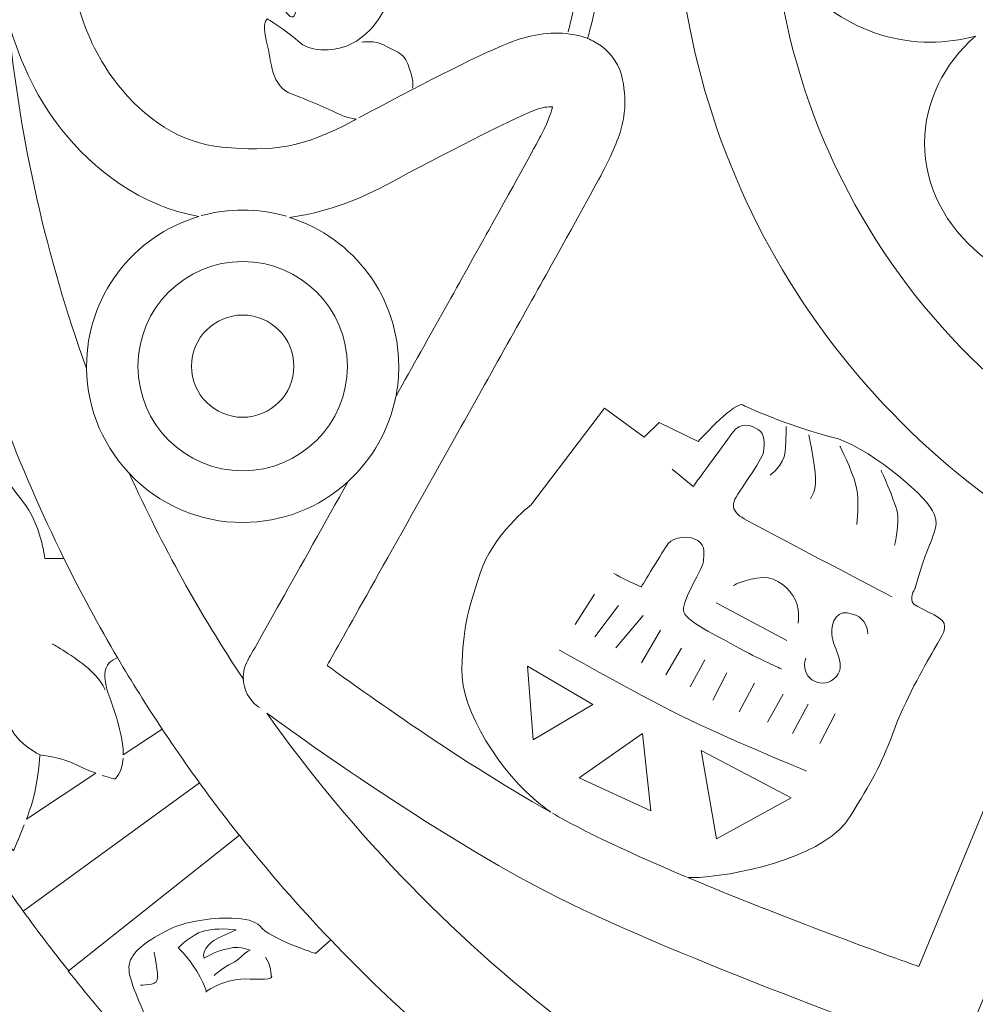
# Model space of a CAD drawing. Header units: millimetres. Extents: x -235 to 244, y -214 to 172.
# Tile 90 of 108: x 46 to 64, y 86 to 105. Entities that reach past the tile are written whole.
import ezdxf

# ---------------------------------------------------------------- set-up
doc = ezdxf.new("R2010")
doc.units = ezdxf.units.MM
doc.header["$MEASUREMENT"] = 0
doc.layers.add('Layer 1', color=7, linetype='Continuous')

msp = doc.modelspace()

# ---------------------------------------------------------------- linework, layer by layer
at = {"layer": 'Layer 1', "lineweight": 15}
for points, knots in [([(73.5153, 171.5214), (38.3394, 171.4537), (9.8583, 142.9189), (9.8583, 107.7417), (9.8583, 107.7417), (9.8583, 72.5175), (38.4139, 43.9619), (73.638, 43.9619), (73.638, 43.9619), (108.8618, 43.9619), (137.4178, 72.5175), (137.4178, 107.7417), (137.4178, 107.7417), (137.4178, 142.9655), (108.8632, 171.5214), (73.638, 171.5214), (73.638, 171.5214), (73.638, 171.5214), (73.5153, 171.5214), (73.5153, 171.5214)], [0, 0, 0, 0, 0.1666667, 0.1666667, 0.1666667, 0.1666667, 0.3333333, 0.3333333, 0.3333333, 0.3333333, 0.5, 0.5, 0.5, 0.5, 0.6666667, 0.6666667, 0.6666667, 0.6666667, 1, 1, 1, 1]), ([(55.7208, 126.0625), (55.7815, 125.9206), (55.8556, 125.7718), (55.9536, 125.6726), (55.9536, 125.6726), (56.0101, 125.6162), (56.0637, 125.5763), (56.1134, 125.5432), (56.1134, 125.5432), (56.0665, 125.4797), (56.021, 125.4137), (55.9797, 125.3407), (55.9797, 125.3407), (55.7966, 125.0221), (55.8062, 124.73), (55.8503, 124.4228), (55.8503, 124.4228), (55.7398, 124.4118), (55.6118, 124.3896), (55.525, 124.3346), (55.525, 124.3346), (55.3444, 124.2188), (55.1666, 124.1349), (55.0593, 123.9282), (55.0593, 123.9282), (54.9669, 123.7475), (54.9531, 123.6456), (55.0318, 123.4512), (55.0318, 123.4512), (55.0883, 123.3094), (55.3472, 123.1852), (55.4312, 123.1231), (55.4312, 123.1231), (55.3486, 123.0515), (55.1599, 122.9386), (55.0674, 122.8448), (55.0674, 122.8448), (54.8, 122.5735), (54.7521, 122.5114), (54.413, 122.4782), (54.413, 122.4782), (54.074, 122.4454), (53.892, 122.3625), (53.7322, 122.1463), (53.7322, 122.1463), (53.5724, 121.93), (53.4895, 121.4654), (53.5311, 121.3374), (53.5311, 121.3374), (53.5724, 121.2107), (53.6151, 120.884), (53.8754, 120.8343), (53.8754, 120.8343), (54.103, 120.7916), (54.2808, 120.775), (54.3287, 120.7697), (54.3287, 120.7697), (54.3386, 120.6593), (54.2779, 120.4734), (54.3358, 120.2857), (54.3358, 120.2857), (54.3936, 120.0984), (54.5947, 119.8423), (54.7877, 119.7266), (54.7877, 119.7266), (54.9821, 119.6105), (55.314, 119.5844), (55.4146, 119.7153), (55.4146, 119.7153), (55.4918, 119.8172), (56.498, 120.8414), (57.0134, 121.3663), (57.0134, 121.3663), (57.0285, 121.3345), (57.0451, 121.307), (57.0628, 121.289), (57.0628, 121.289), (57.1813, 121.1719), (57.2984, 121.041), (57.4131, 121.0093), (57.4131, 121.0093), (57.4198, 121.0065), (57.4254, 121.005), (57.4321, 121.004), (57.4321, 121.004), (56.8285, 120.8191), (56.4151, 120.2624), (56.4151, 119.6327), (56.4151, 119.6327), (56.4151, 119.0637), (56.7527, 118.5483), (57.2737, 118.3193), (57.2737, 118.3193), (57.2737, 118.3193), (57.2709, 117.6593), (57.2709, 117.6593), (57.2709, 117.6593), (57.2709, 117.6593), (57.3302, 117.4335), (57.5549, 117.3714), (57.5549, 117.3714), (57.781, 117.3093), (58.0191, 117.4483), (58.0191, 117.4483), (58.0191, 117.4483), (58.0191, 117.4483), (58.2273, 117.2211), (58.022, 117.0201), (58.022, 117.0201), (57.8152, 116.8186), (57.8346, 116.6546), (57.9574, 116.3738), (57.9574, 116.3738), (58.0798, 116.0912), (58.3994, 116.1353), (58.3994, 116.1353), (58.3994, 116.1353), (58.3994, 116.1353), (58.8228, 116.2648), (58.9812, 116.3861), (58.9812, 116.3861), (59.1381, 116.5085), (59.4729, 116.9372), (59.4729, 116.9372), (59.4729, 116.9372), (59.4729, 116.9372), (59.4772, 117.2391), (59.4772, 117.4374), (59.4772, 117.4374), (59.4772, 117.636), (59.5901, 117.7337), (59.7527, 117.7337), (59.7527, 117.7337), (59.9139, 117.7337), (60.1139, 117.5616), (60.1139, 117.5616), (60.1139, 117.5616), (60.1139, 117.5616), (60.5948, 118.0121), (60.5948, 118.0121), (60.5948, 118.0121), (60.5948, 118.0121), (60.3439, 118.4174), (60.3439, 118.4174), (60.3439, 118.4174), (60.3439, 118.4174), (61.427, 118.537), (62.2235, 118.5508), (62.2235, 118.5508), (62.5516, 118.5564), (62.8081, 118.5896), (63.0145, 118.6238), (63.0145, 118.6238), (60.2117, 115.8665), (58.47, 112.0357), (58.47, 107.8023), (58.47, 107.8023), (58.47, 101.9702), (61.7716, 96.899), (66.6029, 94.3513), (66.6029, 94.3513), (66.6029, 94.3513), (63.2791, 86.3228), (63.2791, 86.3228), (63.2791, 86.3228), (62.7513, 86.5143), (60.6554, 87.2654), (58.718, 88.081), (58.718, 88.081), (58.7963, 88.0771), (58.8736, 88.0757), (58.948, 88.081), (58.948, 88.081), (59.9457, 88.1501), (61.4838, 88.5537), (61.9205, 89.2744), (61.9205, 89.2744), (62.3572, 89.9938), (62.5146, 90.2432), (62.764, 90.917), (62.764, 90.917), (63.0134, 91.5925), (63.3634, 92.1972), (63.5754, 92.5722), (63.5754, 92.5722), (63.7878, 92.9469), (63.8015, 92.9331), (63.7793, 93.0862), (63.7793, 93.0862), (63.7588, 93.2404), (63.1799, 93.3977), (63.1468, 93.5187), (63.1468, 93.5187), (63.1125, 93.6415), (63.206, 93.7861), (63.206, 93.7861), (63.206, 93.7861), (63.4914, 94.8392), (63.7451, 94.952), (63.5493, 95.3129), (63.5493, 95.3129), (63.3549, 95.6742), (62.2306, 96.6098), (61.5663, 96.7667), (61.5663, 96.7667), (60.902, 96.9255), (59.9622, 97.31), (59.8105, 97.3993), (59.8105, 97.3993), (59.8024, 97.4049), (59.7901, 97.4077), (59.7763, 97.4063), (59.7763, 97.4063), (59.571, 97.3912), (58.9275, 96.68), (58.9275, 96.68), (58.9275, 96.68), (58.9275, 96.68), (58.1571, 97.0507), (58.1571, 97.0507), (58.1571, 97.0507), (58.1571, 97.0507), (57.8636, 96.7643), (57.8636, 96.7643), (57.8636, 96.7643), (57.8636, 96.7643), (57.0822, 97.3333), (57.0822, 97.3333), (57.0822, 97.3333), (57.0822, 97.3333), (55.6241, 95.4248), (55.6241, 95.4248), (55.6241, 95.4248), (55.6241, 95.4248), (54.8731, 94.843), (54.6198, 94.062), (54.6198, 94.062), (54.3661, 93.2792), (54.2945, 93.0132), (54.2656, 92.1933), (54.2656, 92.1933), (54.2381, 91.3731), (55.0385, 90.1331), (55.8242, 89.5157), (55.8242, 89.5157), (55.8848, 89.4688), (55.9536, 89.4177), (56.021, 89.3669), (56.021, 89.3669), (54.1001, 90.4432), (52.0717, 91.9287), (51.6099, 92.2621), (51.6099, 92.2621), (51.8787, 92.7401), (52.8118, 94.4021), (54.0532, 96.6182), (54.0532, 96.6182), (54.7574, 97.8748), (55.4728, 99.1536), (56.0334, 100.1612), (56.0334, 100.1612), (56.5943, 101.1683), (56.9774, 101.8587), (57.1002, 102.1025), (57.1002, 102.1025), (57.2847, 102.4719), (57.4004, 102.7516), (57.4543, 103.0437), (57.4543, 103.0437), (57.508, 103.3362), (57.4748, 103.6075), (57.4378, 103.8128), (57.4378, 103.8128), (57.3894, 104.0858), (57.213, 104.3363), (57.0134, 104.4813), (57.0134, 104.4813), (56.9266, 104.5444), (56.837, 104.5899), (56.7474, 104.6259), (56.7474, 104.6259), (56.8631, 105.0545), (57.0243, 105.7269), (57.0698, 106.3581), (57.0698, 106.3581), (57.1414, 107.3501), (57.3055, 108.2571), (57.0451, 109.5027), (57.0451, 109.5027), (56.9319, 110.0428), (56.7805, 110.5349), (56.6412, 110.9413), (56.6412, 110.9413), (56.7668, 110.9787), (56.892, 111.0338), (57.0134, 111.122), (57.0134, 111.122), (57.213, 111.2652), (57.3894, 111.5174), (57.4378, 111.7891), (57.4378, 111.7891), (57.4748, 111.9954), (57.5108, 112.2671), (57.4543, 112.5592), (57.4543, 112.5592), (57.4004, 112.8513), (57.2847, 113.1325), (57.1002, 113.5018), (57.1002, 113.5018), (56.9774, 113.7456), (56.5929, 114.4335), (56.0319, 115.4421), (56.0319, 115.4421), (55.4714, 116.4493), (54.7574, 117.7281), (54.0532, 118.985), (54.0532, 118.985), (52.8118, 121.1994), (51.8787, 122.8614), (51.6099, 123.3397), (51.6099, 123.3397), (52.047, 123.6565), (53.8934, 125.0055), (55.7208, 126.0625)], [0, 0, 0, 0, 0.0121951, 0.0121951, 0.0121951, 0.0121951, 0.0243902, 0.0243902, 0.0243902, 0.0243902, 0.0365854, 0.0365854, 0.0365854, 0.0365854, 0.0487805, 0.0487805, 0.0487805, 0.0487805, 0.0609756, 0.0609756, 0.0609756, 0.0609756, 0.0731707, 0.0731707, 0.0731707, 0.0731707, 0.0853659, 0.0853659, 0.0853659, 0.0853659, 0.097561, 0.097561, 0.097561, 0.097561, 0.1097561, 0.1097561, 0.1097561, 0.1097561, 0.1219512, 0.1219512, 0.1219512, 0.1219512, 0.1341463, 0.1341463, 0.1341463, 0.1341463, 0.1463415, 0.1463415, 0.1463415, 0.1463415, 0.1585366, 0.1585366, 0.1585366, 0.1585366, 0.1707317, 0.1707317, 0.1707317, 0.1707317, 0.1829268, 0.1829268, 0.1829268, 0.1829268, 0.195122, 0.195122, 0.195122, 0.195122, 0.2073171, 0.2073171, 0.2073171, 0.2073171, 0.2195122, 0.2195122, 0.2195122, 0.2195122, 0.2317073, 0.2317073, 0.2317073, 0.2317073, 0.2439024, 0.2439024, 0.2439024, 0.2439024, 0.2560976, 0.2560976, 0.2560976, 0.2560976, 0.2682927, 0.2682927, 0.2682927, 0.2682927, 0.2804878, 0.2804878, 0.2804878, 0.2804878, 0.2926829, 0.2926829, 0.2926829, 0.2926829, 0.304878, 0.304878, 0.304878, 0.304878, 0.3170732, 0.3170732, 0.3170732, 0.3170732, 0.3292683, 0.3292683, 0.3292683, 0.3292683, 0.3414634, 0.3414634, 0.3414634, 0.3414634, 0.3536585, 0.3536585, 0.3536585, 0.3536585, 0.3658537, 0.3658537, 0.3658537, 0.3658537, 0.3780488, 0.3780488, 0.3780488, 0.3780488, 0.3902439, 0.3902439, 0.3902439, 0.3902439, 0.402439, 0.402439, 0.402439, 0.402439, 0.4146341, 0.4146341, 0.4146341, 0.4146341, 0.4268293, 0.4268293, 0.4268293, 0.4268293, 0.4390244, 0.4390244, 0.4390244, 0.4390244, 0.4512195, 0.4512195, 0.4512195, 0.4512195, 0.4634146, 0.4634146, 0.4634146, 0.4634146, 0.4756098, 0.4756098, 0.4756098, 0.4756098, 0.4878049, 0.4878049, 0.4878049, 0.4878049, 0.5, 0.5, 0.5, 0.5, 0.5121951, 0.5121951, 0.5121951, 0.5121951, 0.5243902, 0.5243902, 0.5243902, 0.5243902, 0.5365854, 0.5365854, 0.5365854, 0.5365854, 0.5487805, 0.5487805, 0.5487805, 0.5487805, 0.5609756, 0.5609756, 0.5609756, 0.5609756, 0.5731707, 0.5731707, 0.5731707, 0.5731707, 0.5853659, 0.5853659, 0.5853659, 0.5853659, 0.597561, 0.597561, 0.597561, 0.597561, 0.6097561, 0.6097561, 0.6097561, 0.6097561, 0.6219512, 0.6219512, 0.6219512, 0.6219512, 0.6341463, 0.6341463, 0.6341463, 0.6341463, 0.6463415, 0.6463415, 0.6463415, 0.6463415, 0.6585366, 0.6585366, 0.6585366, 0.6585366, 0.6707317, 0.6707317, 0.6707317, 0.6707317, 0.6829268, 0.6829268, 0.6829268, 0.6829268, 0.695122, 0.695122, 0.695122, 0.695122, 0.7073171, 0.7073171, 0.7073171, 0.7073171, 0.7195122, 0.7195122, 0.7195122, 0.7195122, 0.7317073, 0.7317073, 0.7317073, 0.7317073, 0.7439024, 0.7439024, 0.7439024, 0.7439024, 0.7560976, 0.7560976, 0.7560976, 0.7560976, 0.7682927, 0.7682927, 0.7682927, 0.7682927, 0.7804878, 0.7804878, 0.7804878, 0.7804878, 0.7926829, 0.7926829, 0.7926829, 0.7926829, 0.804878, 0.804878, 0.804878, 0.804878, 0.8170732, 0.8170732, 0.8170732, 0.8170732, 0.8292683, 0.8292683, 0.8292683, 0.8292683, 0.8414634, 0.8414634, 0.8414634, 0.8414634, 0.8536585, 0.8536585, 0.8536585, 0.8536585, 0.8658537, 0.8658537, 0.8658537, 0.8658537, 0.8780488, 0.8780488, 0.8780488, 0.8780488, 0.8902439, 0.8902439, 0.8902439, 0.8902439, 0.902439, 0.902439, 0.902439, 0.902439, 0.9146341, 0.9146341, 0.9146341, 0.9146341, 0.9268293, 0.9268293, 0.9268293, 0.9268293, 0.9390244, 0.9390244, 0.9390244, 0.9390244, 0.9512195, 0.9512195, 0.9512195, 0.9512195, 0.9634146, 0.9634146, 0.9634146, 0.9634146, 0.9756098, 0.9756098, 0.9756098, 0.9756098, 1, 1, 1, 1]), ([(46.7027, 110.3282), (46.744, 109.9617), (46.7786, 109.6047), (46.7729, 109.4145), (46.7729, 109.4145), (46.7567, 108.8949), (46.7401, 108.5421), (46.8364, 108.2334), (46.8364, 108.2334), (46.937, 107.9096), (47.2072, 107.1864), (47.4566, 106.9257), (47.4566, 106.9257), (47.7074, 106.6653), (48.063, 106.3538), (48.1565, 106.2685), (48.1565, 106.2685), (48.2518, 106.1831), (48.9489, 105.7753), (49.1845, 105.7075), (49.1845, 105.7075), (49.4202, 105.6402), (49.4671, 105.7185), (49.6671, 105.6402), (49.6671, 105.6402), (49.8668, 105.5615), (50.203, 105.2803), (50.3642, 105.3025), (50.3642, 105.3025), (50.5268, 105.3244), (50.6288, 105.2846), (50.7004, 105.2556), (50.7004, 105.2556), (50.772, 105.2267), (51.1029, 104.5582), (50.9583, 105.8109), (50.9583, 105.8109), (50.8147, 107.0622), (51.1978, 106.7398), (51.5397, 107.1821), (51.5397, 107.1821), (51.8815, 107.6231), (51.9574, 108.2599), (51.9574, 108.2599), (51.9574, 108.2599), (51.9574, 108.2599), (52.3031, 108.1234), (52.3031, 108.1234), (52.3031, 108.1234), (52.3031, 108.1234), (52.9659, 107.4866), (53.0626, 107.1656), (53.0626, 107.1656), (53.1603, 106.8445), (53.2817, 106.3002), (53.0873, 105.9019), (53.0873, 105.9019), (52.8915, 105.5022), (52.7222, 105.0807), (52.4629, 104.8076), (52.4629, 104.8076), (52.2054, 104.5335), (51.945, 104.4633), (51.945, 104.4633), (51.945, 104.4633), (51.945, 104.4633), (51.3908, 104.276), (51.0684, 104.5515), (51.0684, 104.5515), (50.7459, 104.8284), (50.4344, 105.0129), (50.4344, 105.0129), (50.4344, 105.0129), (50.4344, 105.0129), (50.3106, 104.9773), (50.4154, 104.5638), (50.4154, 104.5638), (50.5212, 104.149), (50.4923, 103.6928), (50.9167, 103.5316), (50.9167, 103.5316), (51.34, 103.3704), (51.643, 103.23), (51.9214, 103.103), (51.9214, 103.103), (51.9972, 103.0688), (52.0911, 103.0494), (52.1874, 103.037), (52.1874, 103.037), (52.1655, 103.0261), (52.1447, 103.0148), (52.1225, 103.0038), (52.1225, 103.0038), (51.1058, 102.4567), (50.5297, 102.3988), (49.5415, 102.4842), (49.5415, 102.4842), (48.7231, 102.5562), (48.0038, 103.0465), (47.4623, 103.7397), (47.4623, 103.7397), (46.9317, 104.4178), (46.3873, 105.5657), (46.3873, 107.8023), (46.3873, 107.8023), (46.3873, 108.873), (46.514, 109.6886), (46.7027, 110.3282)], [0, 0, 0, 0, 0.0357143, 0.0357143, 0.0357143, 0.0357143, 0.0714286, 0.0714286, 0.0714286, 0.0714286, 0.1071429, 0.1071429, 0.1071429, 0.1071429, 0.1428571, 0.1428571, 0.1428571, 0.1428571, 0.1785714, 0.1785714, 0.1785714, 0.1785714, 0.2142857, 0.2142857, 0.2142857, 0.2142857, 0.25, 0.25, 0.25, 0.25, 0.2857143, 0.2857143, 0.2857143, 0.2857143, 0.3214286, 0.3214286, 0.3214286, 0.3214286, 0.3571429, 0.3571429, 0.3571429, 0.3571429, 0.3928571, 0.3928571, 0.3928571, 0.3928571, 0.4285714, 0.4285714, 0.4285714, 0.4285714, 0.4642857, 0.4642857, 0.4642857, 0.4642857, 0.5, 0.5, 0.5, 0.5, 0.5357143, 0.5357143, 0.5357143, 0.5357143, 0.5714286, 0.5714286, 0.5714286, 0.5714286, 0.6071429, 0.6071429, 0.6071429, 0.6071429, 0.6428571, 0.6428571, 0.6428571, 0.6428571, 0.6785714, 0.6785714, 0.6785714, 0.6785714, 0.7142857, 0.7142857, 0.7142857, 0.7142857, 0.75, 0.75, 0.75, 0.75, 0.7857143, 0.7857143, 0.7857143, 0.7857143, 0.8214286, 0.8214286, 0.8214286, 0.8214286, 0.8571429, 0.8571429, 0.8571429, 0.8571429, 0.8928571, 0.8928571, 0.8928571, 0.8928571, 0.9285714, 0.9285714, 0.9285714, 0.9285714, 1, 1, 1, 1]), ([(60.4141, 106.6255), (60.9296, 105.3728), (62.1505, 104.5557), (63.5052, 104.5557), (63.5052, 104.5557), (63.8058, 104.5557), (64.1046, 104.5956), (64.3942, 104.6753), (64.3942, 104.6753), (63.774, 104.1214), (63.3923, 103.3827), (63.3923, 102.5657), (63.3923, 102.5657), (63.3923, 100.8417), (65.0775, 99.4542), (67.1723, 99.4542), (67.1723, 99.4542), (67.1723, 99.4542), (70.8338, 99.4542), (70.8338, 99.4542), (70.8338, 99.4542), (70.8338, 99.4542), (70.8338, 96.476), (70.8338, 96.476), (70.8338, 96.476), (70.8338, 95.7885), (71.0761, 95.1616), (71.4801, 94.6709), (71.4801, 94.6709), (65.5421, 95.6505), (60.9419, 100.5453), (60.4141, 106.6255)], [0, 0, 0, 0, 0.1111111, 0.1111111, 0.1111111, 0.1111111, 0.2222222, 0.2222222, 0.2222222, 0.2222222, 0.3333333, 0.3333333, 0.3333333, 0.3333333, 0.4444444, 0.4444444, 0.4444444, 0.4444444, 0.5555556, 0.5555556, 0.5555556, 0.5555556, 0.6666667, 0.6666667, 0.6666667, 0.6666667, 0.7777778, 0.7777778, 0.7777778, 0.7777778, 1, 1, 1, 1]), ([(45.3167, 104.9854), (45.5742, 104.0636), (45.9464, 103.3746), (46.3457, 102.8634), (46.3457, 102.8634), (47.0019, 102.0242), (47.9332, 101.32), (49.0773, 101.1161), (49.0773, 101.1161), (47.7653, 100.7316), (46.864, 99.5286), (46.864, 98.1616), (46.864, 98.1616), (46.864, 98.1465), (46.864, 98.1313), (46.864, 98.1175), (46.864, 98.1175), (46.0787, 100.2945), (45.5509, 102.5974), (45.3167, 104.9854)], [0, 0, 0, 0, 0.1666667, 0.1666667, 0.1666667, 0.1666667, 0.3333333, 0.3333333, 0.3333333, 0.3333333, 0.5, 0.5, 0.5, 0.5, 0.6666667, 0.6666667, 0.6666667, 0.6666667, 1, 1, 1, 1]), ([(56.057, 103.2822), (56.0418, 103.2011), (55.9893, 103.0412), (55.8351, 102.734), (55.8351, 102.734), (55.7853, 102.6345), (55.3557, 101.8531), (54.7962, 100.8473), (54.7962, 100.8473), (54.2793, 99.917), (53.6179, 98.7374), (52.9674, 97.5746), (52.9674, 97.5746), (53.0044, 97.7672), (53.0224, 97.9644), (53.0224, 98.1616), (53.0224, 98.1616), (53.0224, 99.5064), (52.1503, 100.6956), (50.8673, 101.0981), (50.8673, 101.0981), (51.486, 101.1863), (52.1115, 101.3832), (52.7952, 101.7497), (52.7952, 101.7497), (53.9029, 102.3452), (55.1888, 103.0067), (55.718, 103.219), (55.718, 103.219), (55.8654, 103.278), (55.9589, 103.2755), (56.057, 103.2822)], [0, 0, 0, 0, 0.1111111, 0.1111111, 0.1111111, 0.1111111, 0.2222222, 0.2222222, 0.2222222, 0.2222222, 0.3333333, 0.3333333, 0.3333333, 0.3333333, 0.4444444, 0.4444444, 0.4444444, 0.4444444, 0.5555556, 0.5555556, 0.5555556, 0.5555556, 0.6666667, 0.6666667, 0.6666667, 0.6666667, 0.7777778, 0.7777778, 0.7777778, 0.7777778, 1, 1, 1, 1]), ([(45.1992, 97.1844), (45.559, 96.2224), (45.9682, 95.2854), (46.4187, 94.3731), (46.4187, 94.3731), (46.4187, 94.3731), (46.0413, 94.3717), (46.0413, 94.3717), (46.0413, 94.3717), (46.0413, 94.3717), (45.9654, 95.0554), (45.6031, 95.502), (45.6031, 95.502), (45.2874, 95.8933), (45.0835, 96.2968), (44.8947, 96.3399), (44.8947, 96.3399), (44.8672, 96.3466), (44.8411, 96.3452), (44.8136, 96.3356), (44.8136, 96.3356), (44.5998, 96.2598), (44.9568, 95.2385), (44.9209, 94.9259), (44.9209, 94.9259), (44.8852, 94.613), (44.5614, 94.2811), (44.3878, 94.6049), (44.3878, 94.6049), (44.2139, 94.9288), (44.0805, 95.4551), (43.8819, 95.6548), (43.8819, 95.6548), (43.6847, 95.8548), (43.1792, 95.8975), (43.0247, 95.6756), (43.0247, 95.6756), (42.8705, 95.4537), (43.1104, 94.4945), (43.3499, 93.7999), (43.3499, 93.7999), (43.5912, 93.1067), (44.0668, 91.981), (44.0668, 91.981), (44.0668, 91.981), (44.0668, 91.981), (44.3726, 91.7728), (44.6411, 91.7605), (44.6411, 91.7605), (44.9085, 91.7481), (44.9734, 91.6599), (44.9734, 91.6599), (44.9734, 91.6599), (44.9734, 91.6599), (44.6453, 91.008), (44.5889, 90.6566), (44.5889, 90.6566), (44.5324, 90.3053), (44.7804, 89.393), (44.8947, 89.1711), (44.8947, 89.1711), (44.9403, 89.0801), (45.0394, 88.9728), (45.1375, 88.8733), (45.1375, 88.8733), (45.1375, 88.8733), (44.7639, 88.6253), (44.7639, 88.6253), (44.7639, 88.6253), (43.3087, 90.815), (42.0962, 93.1786), (41.1645, 95.6795), (41.1645, 95.6795), (41.1645, 95.6795), (45.1992, 97.1844), (45.1992, 97.1844)], [0, 0, 0, 0, 0.05, 0.05, 0.05, 0.05, 0.1, 0.1, 0.1, 0.1, 0.15, 0.15, 0.15, 0.15, 0.2, 0.2, 0.2, 0.2, 0.25, 0.25, 0.25, 0.25, 0.3, 0.3, 0.3, 0.3, 0.35, 0.35, 0.35, 0.35, 0.4, 0.4, 0.4, 0.4, 0.45, 0.45, 0.45, 0.45, 0.5, 0.5, 0.5, 0.5, 0.55, 0.55, 0.55, 0.55, 0.6, 0.6, 0.6, 0.6, 0.65, 0.65, 0.65, 0.65, 0.7, 0.7, 0.7, 0.7, 0.75, 0.75, 0.75, 0.75, 0.8, 0.8, 0.8, 0.8, 0.85, 0.85, 0.85, 0.85, 0.9, 0.9, 0.9, 0.9, 1, 1, 1, 1]), ([(47.7127, 96.0393), (48.2931, 95.4276), (49.1006, 95.0815), (49.9441, 95.0815), (49.9441, 95.0815), (50.7128, 95.0815), (51.4543, 95.3697), (52.0219, 95.889), (52.0219, 95.889), (51.1139, 94.2698), (50.046, 92.3683), (50.046, 92.3683), (50.046, 92.3683), (49.9825, 92.2537), (49.9508, 92.1256), (49.9564, 91.9947), (49.9564, 91.9947), (49.102, 93.2735), (48.3537, 94.6254), (47.7127, 96.0393)], [0, 0, 0, 0, 0.1666667, 0.1666667, 0.1666667, 0.1666667, 0.3333333, 0.3333333, 0.3333333, 0.3333333, 0.5, 0.5, 0.5, 0.5, 0.6666667, 0.6666667, 0.6666667, 0.6666667, 1, 1, 1, 1]), ([(47.4732, 92.4163), (47.7558, 91.9383), (48.0493, 91.4684), (48.3551, 91.008), (48.3551, 91.008), (48.3551, 91.008), (47.5889, 90.4982), (47.5889, 90.4982), (47.5889, 90.4982), (47.5889, 90.549), (47.5861, 90.603), (47.5794, 90.6637), (47.5794, 90.6637), (47.5226, 91.1445), (47.3381, 91.5428), (47.2732, 91.7714), (47.2732, 91.7714), (47.2086, 92.0004), (47.1963, 92.2124), (47.312, 92.3119), (47.312, 92.3119), (47.3504, 92.3461), (47.4111, 92.3821), (47.4746, 92.4163), (47.4746, 92.4163), (47.4746, 92.4163), (47.4732, 92.4163), (47.4732, 92.4163)], [0, 0, 0, 0, 0.125, 0.125, 0.125, 0.125, 0.25, 0.25, 0.25, 0.25, 0.375, 0.375, 0.375, 0.375, 0.5, 0.5, 0.5, 0.5, 0.625, 0.625, 0.625, 0.625, 0.75, 0.75, 0.75, 0.75, 1, 1, 1, 1]), ([(55.562, 92.2469), (55.562, 92.2469), (56.8493, 91.4945), (56.8493, 91.4945), (56.8493, 91.4945), (56.8493, 91.4945), (55.6725, 90.7946), (55.6725, 90.7946), (55.6725, 90.7946), (55.6725, 90.7946), (55.562, 92.2469), (55.562, 92.2469)], [0, 0, 0, 0, 0.25, 0.25, 0.25, 0.25, 0.5, 0.5, 0.5, 0.5, 1, 1, 1, 1]), ([(50.4168, 91.3237), (50.8715, 90.99), (53.9816, 88.7329), (56.4027, 87.5645), (56.4027, 87.5645), (58.9646, 86.327), (63.4279, 84.731), (63.4279, 84.731), (63.4279, 84.731), (63.5754, 84.6774), (63.738, 84.676), (63.8883, 84.7243), (63.8883, 84.7243), (63.3482, 83.1933), (63.5839, 81.6195), (64.445, 80.8339), (64.445, 80.8339), (58.7332, 82.7854), (53.8412, 86.4963), (50.4168, 91.3237)], [0, 0, 0, 0, 0.1666667, 0.1666667, 0.1666667, 0.1666667, 0.3333333, 0.3333333, 0.3333333, 0.3333333, 0.5, 0.5, 0.5, 0.5, 0.6666667, 0.6666667, 0.6666667, 0.6666667, 1, 1, 1, 1]), ([(57.829, 90.9198), (57.829, 90.9198), (57.9916, 89.3944), (57.9916, 89.3944), (57.9916, 89.3944), (57.9916, 89.3944), (56.5805, 90.0463), (56.5805, 90.0463), (56.5805, 90.0463), (56.5805, 90.0463), (57.829, 90.9198), (57.829, 90.9198)], [0, 0, 0, 0, 0.25, 0.25, 0.25, 0.25, 0.5, 0.5, 0.5, 0.5, 1, 1, 1, 1]), ([(45.9464, 90.4982), (45.9464, 90.4982), (46.4078, 90.4485), (46.6918, 90.2901), (46.6918, 90.2901), (46.798, 90.2308), (46.9246, 90.1814), (47.0446, 90.1384), (47.0446, 90.1384), (47.0446, 90.1384), (45.6776, 89.2318), (45.6776, 89.2318), (45.6776, 89.2318), (45.7298, 89.3736), (45.7795, 89.5129), (45.8099, 89.623), (45.8099, 89.623), (45.9062, 89.9786), (45.9464, 90.4982), (45.9464, 90.4982)], [0, 0, 0, 0, 0.1666667, 0.1666667, 0.1666667, 0.1666667, 0.3333333, 0.3333333, 0.3333333, 0.3333333, 0.5, 0.5, 0.5, 0.5, 0.6666667, 0.6666667, 0.6666667, 0.6666667, 1, 1, 1, 1]), ([(58.984, 90.5878), (58.984, 90.5878), (60.7616, 89.6509), (60.7616, 89.6509), (60.7616, 89.6509), (60.7616, 89.6509), (59.2913, 88.8405), (59.2913, 88.8405), (59.2913, 88.8405), (59.2913, 88.8405), (58.984, 90.5878), (58.984, 90.5878)], [0, 0, 0, 0, 0.25, 0.25, 0.25, 0.25, 0.5, 0.5, 0.5, 0.5, 1, 1, 1, 1]), ([(49.8806, 88.9121), (50.4496, 88.1967), (51.0518, 87.5077), (51.6815, 86.8477), (51.6815, 86.8477), (51.6815, 86.8477), (51.3799, 86.5831), (51.3799, 86.5831), (51.3799, 86.5831), (51.3799, 86.5831), (50.4979, 86.8576), (50.2788, 87.1236), (50.2788, 87.1236), (50.1963, 87.2227), (49.9867, 87.271), (49.7345, 87.2791), (49.7345, 87.2791), (49.3129, 87.2929), (48.7725, 87.1991), (48.5054, 87.0615), (48.5054, 87.0615), (48.0796, 86.841), (47.7928, 86.6561), (47.717, 86.4081), (47.717, 86.4081), (47.6397, 86.1601), (47.844, 85.8116), (48.0574, 85.2425), (48.0574, 85.2425), (48.2063, 84.8428), (48.4765, 84.1715), (48.734, 83.6949), (48.734, 83.6949), (47.9512, 84.5038), (47.2058, 85.3498), (46.5045, 86.2317), (46.5045, 86.2317), (46.5045, 86.2317), (49.8806, 88.9121), (49.8806, 88.9121)], [0, 0, 0, 0, 0.0909091, 0.0909091, 0.0909091, 0.0909091, 0.1818182, 0.1818182, 0.1818182, 0.1818182, 0.2727273, 0.2727273, 0.2727273, 0.2727273, 0.3636364, 0.3636364, 0.3636364, 0.3636364, 0.4545455, 0.4545455, 0.4545455, 0.4545455, 0.5454545, 0.5454545, 0.5454545, 0.5454545, 0.6363636, 0.6363636, 0.6363636, 0.6363636, 0.7272727, 0.7272727, 0.7272727, 0.7272727, 0.8181818, 0.8181818, 0.8181818, 0.8181818, 1, 1, 1, 1])]:
    msp.add_open_spline(points, degree=3, knots=knots, dxfattribs=at)
at = {"layer": 'Layer 1', "color": 1, "lineweight": 15}
for points, knots in [([(56.3187, 110.845), (56.5008, 110.3448), (56.6909, 109.7109), (56.7777, 108.8811), (56.7777, 108.8811), (56.9072, 107.6535), (56.6923, 106.5785), (56.6027, 105.946), (56.6027, 105.946), (56.5322, 105.4528), (56.396, 104.8891), (56.3657, 104.7624)], [0, 0, 0, 0, 0.25, 0.25, 0.25, 0.25, 0.5, 0.5, 0.5, 0.5, 1, 1, 1, 1]), ([(56.735, 104.6326), (56.6246, 104.6753), (56.5131, 104.7004), (56.4027, 104.7155), (56.4027, 104.7155), (55.9977, 104.7734), (55.5938, 104.7004), (55.1888, 104.5377), (55.1888, 104.5377), (54.5026, 104.2622), (53.3258, 103.6473), (52.2343, 103.0631)], [0, 0, 0, 0, 0.25, 0.25, 0.25, 0.25, 0.5, 0.5, 0.5, 0.5, 1, 1, 1, 1]), ([(52.2907, 104.5529), (52.2907, 104.5529), (52.5539, 104.6037), (52.7359, 104.495), (52.7359, 104.495), (52.9162, 104.386), (53.1067, 104.368), (53.1988, 104.1271), (53.1988, 104.1271), (53.2898, 103.8872), (53.3131, 103.7673), (53.294, 103.6487)], [0, 0, 0, 0, 0.25, 0.25, 0.25, 0.25, 0.5, 0.5, 0.5, 0.5, 1, 1, 1, 1]), ([(50.8052, 101.1214), (50.5254, 101.2029), (50.2362, 101.2442), (49.9441, 101.2442), (49.9441, 101.2442), (49.6682, 101.2442), (49.3927, 101.2068), (49.1267, 101.1338)], [0, 0, 0, 0, 0.3333333, 0.3333333, 0.3333333, 0.3333333, 1, 1, 1, 1]), ([(52.0096, 98.1641), (52.0096, 99.3053), (51.0849, 100.23), (49.9441, 100.23), (49.9441, 100.23), (48.8028, 100.23), (47.8782, 99.3053), (47.8782, 98.1641), (47.8782, 98.1641), (47.8782, 97.0246), (48.8028, 96.1), (49.9441, 96.1), (49.9441, 96.1), (51.0849, 96.1), (52.0096, 97.0246), (52.0096, 98.1641)], [0, 0, 0, 0, 0.2, 0.2, 0.2, 0.2, 0.4, 0.4, 0.4, 0.4, 0.6, 0.6, 0.6, 0.6, 1, 1, 1, 1]), ([(50.9526, 98.1641), (50.9526, 98.7222), (50.5007, 99.173), (49.9441, 99.173), (49.9441, 99.173), (49.3874, 99.173), (48.9351, 98.7222), (48.9351, 98.1641), (48.9351, 98.1641), (48.9351, 97.6074), (49.3874, 97.1569), (49.9441, 97.1569), (49.9441, 97.1569), (50.5007, 97.1569), (50.9526, 97.6074), (50.9526, 98.1641)], [0, 0, 0, 0, 0.2, 0.2, 0.2, 0.2, 0.4, 0.4, 0.4, 0.4, 0.6, 0.6, 0.6, 0.6, 1, 1, 1, 1]), ([(62.7527, 93.614), (62.7527, 93.614), (59.8755, 95.1189), (59.7858, 95.1835), (59.7858, 95.1835), (59.6962, 95.2484), (59.5749, 95.3503), (59.6356, 95.5045), (59.6356, 95.5045), (59.6977, 95.6604), (60.1922, 96.3081), (60.2159, 96.4775), (60.2159, 96.4775), (60.2392, 96.6457), (60.249, 96.8302), (60.1111, 96.9131), (60.1111, 96.9131), (59.9732, 96.9957), (59.7707, 97.0906), (59.5957, 96.8426), (59.5957, 96.8426), (59.4207, 96.5946), (58.8281, 95.7913), (58.8281, 95.7913), (58.8281, 95.7913), (58.8281, 95.7913), (58.4146, 96.1356), (58.4146, 96.1356)], [0, 0, 0, 0, 0.125, 0.125, 0.125, 0.125, 0.25, 0.25, 0.25, 0.25, 0.375, 0.375, 0.375, 0.375, 0.5, 0.5, 0.5, 0.5, 0.625, 0.625, 0.625, 0.625, 0.75, 0.75, 0.75, 0.75, 1, 1, 1, 1]), ([(60.3496, 96.0171), (60.3496, 96.0171), (60.6195, 96.2157), (60.6417, 96.4722), (60.6417, 96.4722), (60.6625, 96.7269), (60.6625, 96.9763), (60.6625, 96.9763)], [0, 0, 0, 0, 0.3333333, 0.3333333, 0.3333333, 0.3333333, 1, 1, 1, 1]), ([(61.1447, 95.5557), (61.1447, 95.5557), (61.2785, 95.7169), (61.2344, 96.0764), (61.2344, 96.0764), (61.1917, 96.4362), (61.1074, 96.8137), (61.1074, 96.8137)], [0, 0, 0, 0, 0.3333333, 0.3333333, 0.3333333, 0.3333333, 1, 1, 1, 1]), ([(62.0542, 95.0431), (62.0542, 95.0431), (62.1163, 95.5116), (62.0376, 95.8188), (62.0376, 95.8188), (61.9575, 96.1247), (61.7233, 96.5879), (61.7233, 96.5879)], [0, 0, 0, 0, 0.3333333, 0.3333333, 0.3333333, 0.3333333, 1, 1, 1, 1]), ([(62.801, 94.6349), (62.801, 94.6349), (62.9111, 95.0649), (62.8508, 95.3034), (62.8508, 95.3034), (62.7901, 95.5433), (62.535, 96.1123), (62.535, 96.1123)], [0, 0, 0, 0, 0.3333333, 0.3333333, 0.3333333, 0.3333333, 1, 1, 1, 1]), ([(60.5701, 92.1933), (60.5701, 92.1933), (60.1552, 92.3722), (59.6536, 92.6495), (59.6536, 92.6495), (59.1519, 92.9278), (58.6601, 93.1508), (58.6379, 93.3536), (58.6379, 93.3536), (58.616, 93.5547), (59.0267, 94.1953), (59.0295, 94.3125), (59.0295, 94.3125), (59.0334, 94.4296), (59.0888, 94.6173), (58.9205, 94.7273), (58.9205, 94.7273), (58.7512, 94.8377), (58.4435, 94.7989), (58.3377, 94.6642), (58.3377, 94.6642), (58.2329, 94.5277), (57.8057, 93.8122), (57.8057, 93.8122), (57.8057, 93.8122), (57.8057, 93.8122), (57.3482, 94.0137), (57.2667, 94.0757)], [0, 0, 0, 0, 0.125, 0.125, 0.125, 0.125, 0.25, 0.25, 0.25, 0.25, 0.375, 0.375, 0.375, 0.375, 0.5, 0.5, 0.5, 0.5, 0.625, 0.625, 0.625, 0.625, 0.75, 0.75, 0.75, 0.75, 1, 1, 1, 1]), ([(60.8967, 93.0986), (60.8967, 93.0986), (60.956, 93.4101), (60.7944, 93.6415), (60.7944, 93.6415), (60.6332, 93.8729), (60.4032, 94.0398), (60.0836, 93.9847), (60.0836, 93.9847), (59.764, 93.9293), (59.6218, 93.8373), (59.6218, 93.8373)], [0, 0, 0, 0, 0.25, 0.25, 0.25, 0.25, 0.5, 0.5, 0.5, 0.5, 1, 1, 1, 1]), ([(61.0523, 92.4025), (60.9144, 92.0526), (61.3236, 91.7633), (61.6048, 91.9989), (61.6048, 91.9989), (61.9011, 92.2455), (61.5815, 92.5927), (61.5621, 92.8767), (61.5621, 92.8767), (61.5374, 93.1208), (61.6778, 93.3921), (61.9674, 93.2764), (61.9674, 93.2764), (62.1699, 93.228), (62.2676, 93.0545), (62.2747, 92.8851)], [0, 0, 0, 0, 0.2, 0.2, 0.2, 0.2, 0.4, 0.4, 0.4, 0.4, 0.6, 0.6, 0.6, 0.6, 1, 1, 1, 1]), ([(47.2291, 91.788), (47.2291, 91.788), (47.1451, 91.988), (46.8929, 92.2071), (46.8929, 92.2071), (46.6396, 92.4276), (46.193, 92.6865), (46.193, 92.6865)], [0, 0, 0, 0, 0.3333333, 0.3333333, 0.3333333, 0.3333333, 1, 1, 1, 1]), ([(61.0661, 90.1786), (61.0661, 90.1786), (59.662, 90.7558), (58.7924, 91.1706), (58.7924, 91.1706), (57.9228, 91.5855), (56.1879, 92.5666), (56.1879, 92.5666)], [0, 0, 0, 0, 0.3333333, 0.3333333, 0.3333333, 0.3333333, 1, 1, 1, 1]), ([(45.9464, 90.4996), (45.9464, 90.4996), (45.5382, 90.6827), (45.3646, 91.0355), (45.3646, 91.0355), (45.1911, 91.3883), (45.2172, 91.9548), (45.2172, 91.9548)], [0, 0, 0, 0, 0.3333333, 0.3333333, 0.3333333, 0.3333333, 1, 1, 1, 1]), ([(49.955, 92.0099), (49.9592, 91.7894), (50.0651, 91.5841), (50.2429, 91.4532), (50.2429, 91.4532), (50.2429, 91.4532), (50.2541, 91.4451), (50.2746, 91.4299)], [0, 0, 0, 0, 0.3333333, 0.3333333, 0.3333333, 0.3333333, 1, 1, 1, 1]), ([(48.3509, 91.0136), (48.5894, 90.6538), (48.836, 90.2986), (49.0924, 89.9458), (49.0924, 89.9458), (49.3486, 89.593), (49.6103, 89.2483), (49.8791, 88.9093)], [0, 0, 0, 0, 0.3333333, 0.3333333, 0.3333333, 0.3333333, 1, 1, 1, 1]), ([(47.174, 90.0943), (47.3159, 90.0488), (47.4235, 90.0227), (47.4235, 90.0227), (47.4235, 90.0227), (47.4235, 90.0227), (47.5653, 90.1303), (47.5861, 90.4308)], [0, 0, 0, 0, 0.3333333, 0.3333333, 0.3333333, 0.3333333, 1, 1, 1, 1]), ([(58.6905, 88.0937), (58.1006, 88.3417), (57.526, 88.5964), (57.0148, 88.8433), (57.0148, 88.8433), (56.7033, 88.9933), (56.3794, 89.1644), (56.0528, 89.3475)], [0, 0, 0, 0, 0.3333333, 0.3333333, 0.3333333, 0.3333333, 1, 1, 1, 1]), ([(45.2034, 88.8074), (45.322, 88.6945), (45.4267, 88.6088), (45.4267, 88.6088), (45.4267, 88.6088), (45.4267, 88.6088), (45.5301, 88.8486), (45.6335, 89.116)], [0, 0, 0, 0, 0.3333333, 0.3333333, 0.3333333, 0.3333333, 1, 1, 1, 1]), ([(46.5112, 86.2374), (46.2053, 86.6233), (45.9047, 87.016), (45.6126, 87.4181), (45.6126, 87.4181), (45.3205, 87.8206), (45.0394, 88.227), (44.7681, 88.6377)], [0, 0, 0, 0, 0.3333333, 0.3333333, 0.3333333, 0.3333333, 1, 1, 1, 1]), ([(63.9296, 84.7423), (64.1074, 84.8125), (64.2481, 84.9515), (64.3212, 85.1279), (64.3212, 85.1279), (64.3212, 85.1279), (65.6303, 88.2891), (65.6303, 88.2891), (65.6303, 88.2891), (65.9969, 88.1501), (66.3673, 88.0203), (66.7409, 87.9007)], [0, 0, 0, 0, 0.25, 0.25, 0.25, 0.25, 0.5, 0.5, 0.5, 0.5, 1, 1, 1, 1]), ([(50.3946, 86.5115), (50.4979, 86.3612), (50.5089, 86.1312), (50.5089, 86.1312), (50.5089, 86.1312), (50.5089, 86.1312), (50.6013, 86.0472), (50.0929, 86.0776), (50.0929, 86.0776), (49.5842, 86.1079), (49.2163, 85.8239), (49.2163, 85.8239), (49.2163, 85.8239), (49.2163, 85.8239), (49.2674, 85.7964), (49.1062, 86.1146), (49.1062, 86.1146), (48.9436, 86.4342), (48.6733, 86.6949), (48.6733, 86.6949), (48.6733, 86.6949), (48.6733, 86.6949), (48.9559, 86.9581), (49.1447, 87.0174), (49.1447, 87.0174), (49.3348, 87.0752), (49.6297, 87.0738), (49.8118, 87.0449), (49.8118, 87.0449), (49.5842, 86.9387), (49.4325, 86.8879), (49.3376, 86.8092), (49.3376, 86.8092), (49.1115, 86.6272), (49.1845, 86.4868), (49.1845, 86.4868), (49.1845, 86.4868), (49.1845, 86.4868), (49.386, 86.6177), (49.5789, 86.6604), (49.5789, 86.6604), (49.7701, 86.703), (49.8118, 86.732), (50.0901, 86.6494), (50.0901, 86.6494), (49.9356, 86.575), (49.8901, 86.4593), (49.7373, 86.3901), (49.7373, 86.3901), (49.55, 86.3048), (49.3789, 86.1435), (49.3789, 86.1435)], [0, 0, 0, 0, 0.0714286, 0.0714286, 0.0714286, 0.0714286, 0.1428571, 0.1428571, 0.1428571, 0.1428571, 0.2142857, 0.2142857, 0.2142857, 0.2142857, 0.2857143, 0.2857143, 0.2857143, 0.2857143, 0.3571429, 0.3571429, 0.3571429, 0.3571429, 0.4285714, 0.4285714, 0.4285714, 0.4285714, 0.5, 0.5, 0.5, 0.5, 0.5714286, 0.5714286, 0.5714286, 0.5714286, 0.6428571, 0.6428571, 0.6428571, 0.6428571, 0.7142857, 0.7142857, 0.7142857, 0.7142857, 0.7857143, 0.7857143, 0.7857143, 0.7857143, 0.8571429, 0.8571429, 0.8571429, 0.8571429, 1, 1, 1, 1]), ([(47.9308, 85.9576), (47.9308, 85.9576), (48.2281, 85.9481), (48.2599, 86.0596), (48.2599, 86.0596), (48.2916, 86.1711), (48.1953, 86.6067), (48.1953, 86.6067)], [0, 0, 0, 0, 0.3333333, 0.3333333, 0.3333333, 0.3333333, 1, 1, 1, 1])]:
    msp.add_open_spline(points, degree=3, knots=knots, dxfattribs=at)
for points in [[(46.864, 98.1189), (46.8763, 97.303), (47.2125, 96.5258), (47.797, 95.9568)], [(52.0276, 95.8975), (52.5098, 96.3409), (52.8379, 96.9255), (52.9645, 97.5675)], [(46.4202, 94.365), (46.7511, 93.6979), (47.1053, 93.0435), (47.4813, 92.4039)], [(56.5033, 93.071), (56.5033, 93.071), (56.885, 93.6704), (56.885, 93.6704)], [(57.3549, 93.4446), (57.3549, 93.4446), (56.8906, 92.8273), (56.8906, 92.8273)], [(60.6763, 92.7553), (60.6763, 92.7553), (59.2814, 93.4983), (59.2814, 93.4983)], [(57.3026, 92.6093), (57.3026, 92.6093), (57.8427, 93.2474), (57.8427, 93.2474)], [(58.186, 92.9581), (58.186, 92.9581), (57.8071, 92.3129), (57.8071, 92.3129)], [(58.2908, 92.0801), (58.2908, 92.0801), (58.598, 92.6054), (58.598, 92.6054)], [(59.0598, 92.3736), (59.0598, 92.3736), (58.7716, 91.8405), (58.7716, 91.8405)], [(59.2182, 91.5746), (59.2182, 91.5746), (59.4952, 92.1132), (59.4952, 92.1132)], [(60.0367, 91.9136), (60.0367, 91.9136), (59.735, 91.3498), (59.735, 91.3498)], [(60.2946, 91.1403), (60.2946, 91.1403), (60.6032, 91.6984), (60.6032, 91.6984)], [(61.0978, 91.4973), (61.0978, 91.4973), (60.7877, 90.9226), (60.7877, 90.9226)], [(61.3278, 90.7215), (61.3278, 90.7215), (61.6312, 91.3057), (61.6312, 91.3057)], [(45.6141, 87.4181), (45.6141, 87.4181), (49.0924, 89.9458), (49.0924, 89.9458)], [(51.6815, 86.8477), (52.3115, 86.1876), (52.9702, 85.5551), (53.6563, 84.9543)]]:
    msp.add_open_spline(points, degree=3, dxfattribs=at)

doc.saveas('drawing.dxf')
